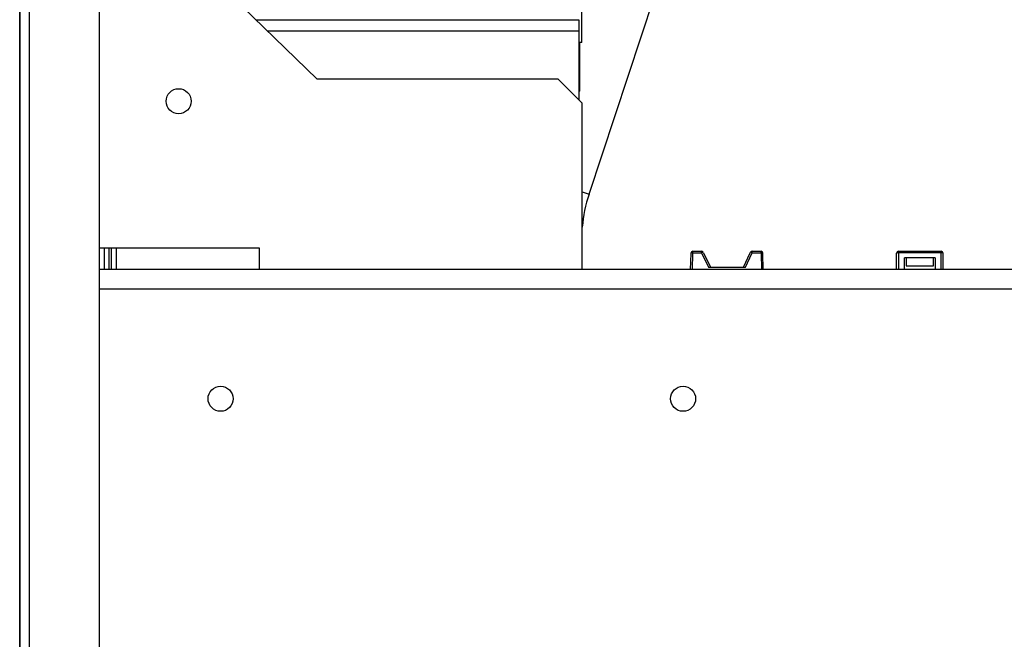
# Model space of a CAD drawing. Header units: millimetres. Extents: x 0 to 39025, y 0 to 11880.
# Tile 27 of 40: x 22376 to 22580, y 6426 to 6555. Entities that reach past the tile are written whole.
import ezdxf

# ---------------------------------------------------------------- set-up
doc = ezdxf.new("R2010")
doc.units = ezdxf.units.MM

msp = doc.modelspace()

# ---------------------------------------------------------------- linework, layer by layer
at = {"color": 7, "linetype": 'Continuous', "lineweight": 25}
for p, q in [((22375.62, 5992.16), (22375.62, 6948.16)), ((22377.62, 5992.16), (22377.62, 6948.16)), ((22375.57, 6947.28), (22375.57, 5993.04)), ((22392.12, 6030.29), (22392.12, 6910.03)), ((22492.12, 6549.76), (22492.12, 6584.74)), ((22493.62, 6518.36), (22507.18, 6559.23)), ((22437.22, 6542.21), (22421.77, 6557.21)), ((22424.54, 6554.51), (22491.52, 6554.51)), ((22491.52, 6554.51), (22491.52, 6537.91)), ((22492.12, 6549.76), (22491.52, 6549.76)), ((22491.7, 6539.76), (22491.7, 6549.76)), ((22487.22, 6542.21), (22437.22, 6542.21)), ((22492.22, 6537.21), (22487.22, 6542.21)), ((22491.52, 6539.56), (22491.7, 6539.76)), ((22492.22, 6502.71), (22492.22, 6537.21)), ((22392.12, 6507.21), (22425.22, 6507.21)), ((22393.12, 6502.71), (22393.12, 6507.21)), ((22394.12, 6502.71), (22394.12, 6507.21)), ((22394.62, 6502.71), (22394.62, 6507.21)), ((22395.62, 6502.71), (22395.62, 6507.21)), ((22425.22, 6507.21), (22425.22, 6502.71)), ((22514.68, 6502.71), (22514.77, 6506.03)), ((22515.15, 6506.13), (22514.77, 6506.14)), ((22514.77, 6506.03), (22514.77, 6506.14)), ((22515.15, 6506.13), (22515.15, 6506.51)), ((22515.15, 6506.51), (22516.97, 6506.51)), ((22515.15, 6506.02), (22515.15, 6506.13)), ((22516.97, 6506.13), (22515.15, 6506.13)), ((22516.97, 6506.13), (22516.97, 6506.51)), ((22517.31, 6506.3), (22516.97, 6506.13)), ((22517.03, 6506.02), (22516.97, 6506.13)), ((22517.03, 6506.02), (22518.39, 6503.22)), ((22517.37, 6506.18), (22517.31, 6506.3)), ((22517.37, 6506.18), (22518.81, 6503.22)), ((22525.62, 6503.22), (22527.06, 6506.18)), ((22526.04, 6503.22), (22527.4, 6506.02)), ((22527.06, 6506.18), (22527.12, 6506.3)), ((22527.46, 6506.13), (22527.12, 6506.3)), ((22527.4, 6506.02), (22527.46, 6506.13)), ((22527.46, 6506.13), (22527.46, 6506.51)), ((22527.46, 6506.51), (22529.28, 6506.51)), ((22529.28, 6506.13), (22527.46, 6506.13)), ((22529.28, 6506.13), (22529.28, 6506.51)), ((22529.66, 6506.14), (22529.28, 6506.13)), ((22529.28, 6506.02), (22529.28, 6506.13)), ((22529.66, 6506.03), (22529.66, 6506.14)), ((22529.75, 6502.71), (22529.66, 6506.03)), ((22557.39, 6506.01), (22557.39, 6506.13)), ((22557.39, 6502.71), (22557.39, 6506.01)), ((22557.77, 6506.51), (22566.66, 6506.51)), ((22557.77, 6506.02), (22557.77, 6506.14)), ((22566.66, 6506.14), (22557.77, 6506.14)), ((22565.39, 6505.12), (22559.04, 6505.12)), ((22559.04, 6502.71), (22559.04, 6505.12)), ((22559.36, 6505.12), (22559.36, 6503.47)), ((22565.07, 6503.47), (22565.07, 6505.12)), ((22565.39, 6505.12), (22565.39, 6502.71)), ((22566.66, 6506.02), (22566.66, 6506.14)), ((22567.04, 6506.01), (22567.04, 6506.13)), ((22567.04, 6502.71), (22567.04, 6506.01)), ((22870.19, 6502.71), (22392.12, 6502.71)), ((22518.39, 6503.22), (22526.04, 6503.22)), ((22559.36, 6503.47), (22565.07, 6503.47)), ((22375.62, 6470.16), (22375.57, 6470.16))]:
    msp.add_line(p, q, dxfattribs=at)
at = {"color": 8, "linetype": 'Continuous', "lineweight": 25}
for p, q in [((22426.91, 6552.21), (22491.52, 6552.21)), ((22492.22, 6518.82), (22493.62, 6518.36)), ((22515.06, 6502.71), (22515.15, 6506.02)), ((22529.28, 6506.02), (22529.37, 6502.71)), ((22557.77, 6506.02), (22557.77, 6502.71)), ((22566.66, 6502.71), (22566.66, 6506.02)), ((22392.12, 6498.71), (22870.19, 6498.71))]:
    msp.add_line(p, q, dxfattribs=at)
at = {"color": 7, "linetype": 'Continuous', "lineweight": 25, "flags": 128}
for points in [[(22557.77, 6506.14), (22557.77, 6506.28), (22557.77, 6506.4), (22557.77, 6506.48), (22557.77, 6506.51)], [(22566.66, 6506.14), (22566.66, 6506.28), (22566.66, 6506.4), (22566.66, 6506.48), (22566.66, 6506.51)]]:
    msp.add_lwpolyline(points, dxfattribs=at)
at = {"color": 7, "linetype": 'Continuous', "lineweight": 25}
for centre in [(22408.52, 6537.61), (22417.22, 6475.91), (22513.12, 6475.91)]:
    msp.add_circle(centre, 2.6, dxfattribs=at)
for centre, radius, start, end in [((22521.62, 6509.07), 29.5, 161.6446, 175.281), ((22515.15, 6506.13), 0.381, 90, 178.4999), ((22516.97, 6506.13), 0.381, 26.0001, 90), ((22527.46, 6506.13), 0.381, 90, 153.9999), ((22529.28, 6506.13), 0.381, 1.5001, 90), ((22557.77, 6506.13), 0.381, 90, 180), ((22557.67, 6502.81), 3.33, 88.2167, 94.7824), ((22566.66, 6506.13), 0.381, 0, 90), ((22566.75, 6502.17), 3.97, 85.7469, 91.254)]:
    msp.add_arc(centre, radius, start, end, dxfattribs=at)

doc.saveas('drawing.dxf')
